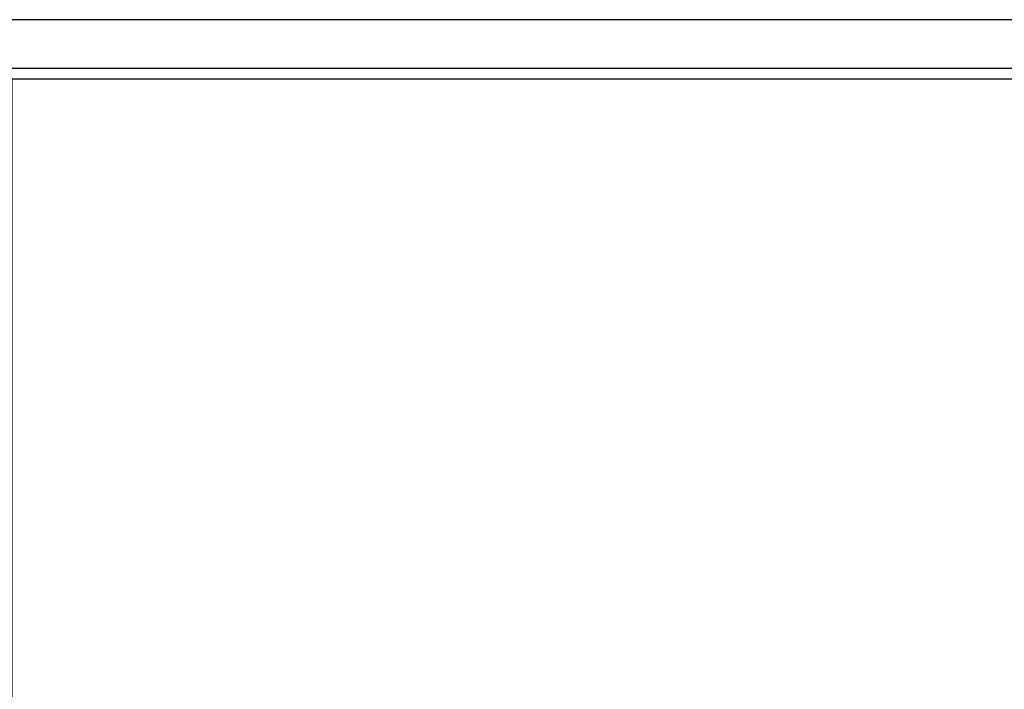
# Model space of a CAD drawing. Header units: centimetres. Extents: x -457644 to -429081, y -148214 to -140337.
# Tile 16 of 31: x -435284 to -433876, y -141954 to -140996. Entities that reach past the tile are written whole.
import ezdxf
from ezdxf.enums import TextEntityAlignment as Align

# ---------------------------------------------------------------- set-up
doc = ezdxf.new("R2010")
doc.units = ezdxf.units.CM
doc.header["$LTSCALE"] = 20
doc.layers.add('GO-1-ARMAT', color=7, linetype='Continuous')
doc.styles.add('StormACAD-Cartouches', font='sanss___.ttf')

# ---------------------------------------------------------------- blocks, each defined once
blk = doc.blocks.new('*U64')
at = {"color": 0, "linetype": 'ByBlock', "lineweight": -2}
for points in [[(0, 0), (4200, 0), (4200, 2970), (0, 2970)], [(70, 70), (4130, 70), (4130, 2900), (70, 2900)], [(85, 85), (4115, 85), (4115, 2885), (85, 2885)]]:
    blk.add_lwpolyline(points, close=True, dxfattribs=at)
at = {"color": 0, "linetype": 'ByBlock', "lineweight": -2, "style": 'StormACAD-Cartouches', "flags": 8}
blk.add_attdef('NOTA_HAUT', text='', height=25, dxfattribs=at).set_placement((4105, 2875), align=Align.TOP_RIGHT)
for tag, p, height in [('NOTA_BAS', (95, 310), 25), ('TITRE_GAUCHE', (1110, 95), 35)]:
    blk.add_attdef(tag, p, '', height=height, dxfattribs=at)
for tag, p in [('TITRE_HAUT', (2100, 275)), ('SOUS_TITRE', (2100, 141))]:
    blk.add_attdef(tag, text='', height=35, dxfattribs=at).set_placement(p, align=Align.TOP_CENTER)
for tag, height, p in [('INDICE', 45, (4088.1, 248.2)), ('ECHELLE', 30, (4088.1, 195.9)), ('NP', 30, (4088.1, 150.9))]:
    blk.add_attdef(tag, text='', height=height, dxfattribs=at).set_placement(p, align=Align.MIDDLE_RIGHT)
for tag, height, p in [('TITRE', 60, (2100, 181.1)), ('NUMERO', 30, (3940.2, 150.9))]:
    blk.add_attdef(tag, text='', height=height, dxfattribs=at).set_placement(p, align=Align.MIDDLE_CENTER)
blk.add_attdef('TITRE_DROIT', text='', height=35, dxfattribs=at).set_placement((3090, 95), align=Align.RIGHT)

msp = doc.modelspace()

# ---------------------------------------------------------------- block references
at = {"layer": 'GO-1-ARMAT'}
msp.add_blockref('*U64', (-435380.84, -143965.51), dxfattribs=at)

doc.saveas('drawing.dxf')
